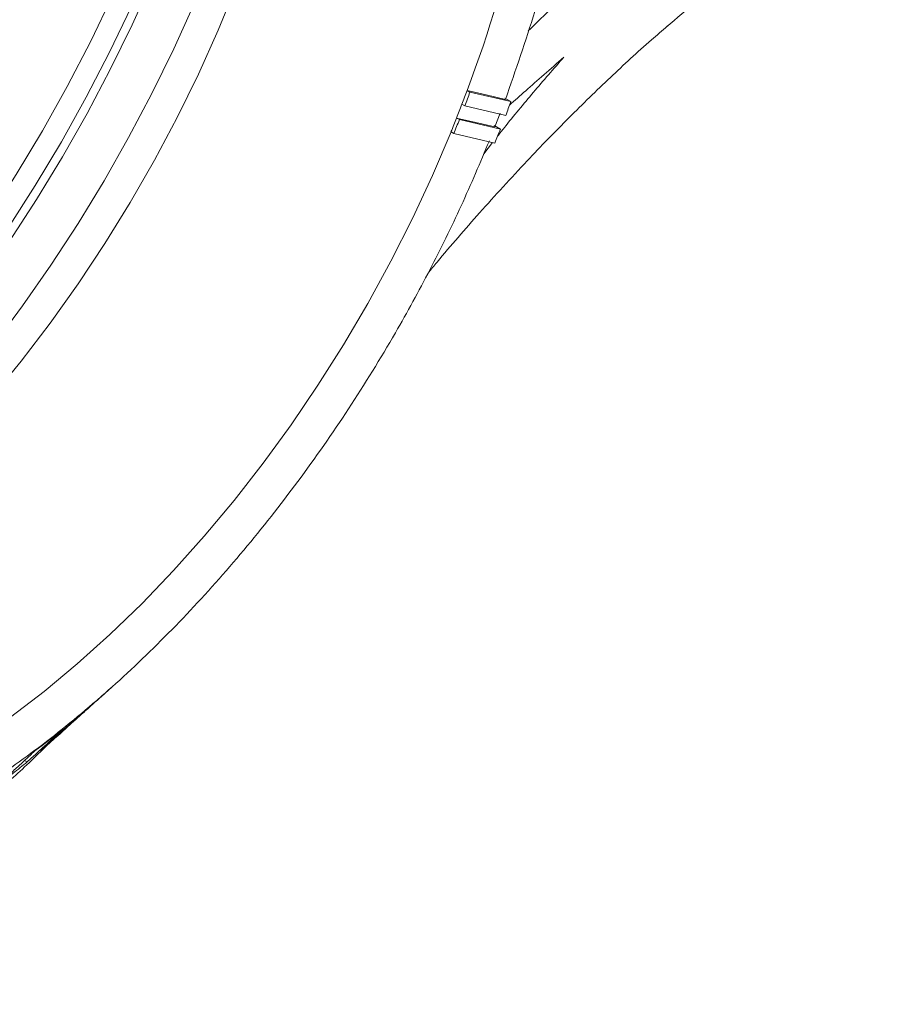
# Model space of a CAD drawing. Header units: millimetres. Extents: x 0 to 1118, y 0 to 864.
# Tile 58 of 256: x 382 to 411, y 124 to 157. Entities that reach past the tile are written whole.
import ezdxf

# ---------------------------------------------------------------- set-up
doc = ezdxf.new("R2010")
doc.units = ezdxf.units.MM

msp = doc.modelspace()

# ---------------------------------------------------------------- linework, layer by layer
at = {"color": 7, "linetype": 'Continuous', "lineweight": 15}
for p, q in [((397.026, 154.406), (397.12, 154.351)), ((397.12, 154.351), (398.471, 154.035)), ((398.266, 154.154), (398.471, 154.035)), ((396.855, 153.949), (396.949, 153.895)), ((398.3, 153.579), (396.949, 153.895)), ((398.119, 153.654), (397.942, 153.198)), ((396.678, 153.494), (396.772, 153.44)), ((396.772, 153.44), (398.123, 153.124)), ((396.496, 153.039), (396.59, 152.984)), ((397.919, 153.242), (398.123, 153.124)), ((397.941, 152.669), (396.59, 152.984)), ((397.575, 152.315), (397.867, 152.686)), ((384.967, 134.412), (385.315, 134.723)), ((383.87, 133.427), (383.856, 133.435)), ((382.516, 132.249), (382.431, 132.297))]:
    msp.add_line(p, q, dxfattribs=at)
at = {"color": 9, "linetype": 'Continuous', "lineweight": 15, "flags": 128}
for points in [[(370.808, 137.774), (371.33, 138.149), (372.48, 139.026), (373.617, 139.967), (374.74, 140.969), (375.845, 142.029), (376.93, 143.144), (377.99, 144.312), (379.023, 145.528), (380.025, 146.789), (380.995, 148.092), (381.93, 149.433), (382.826, 150.808), (383.681, 152.214), (384.493, 153.646), (385.26, 155.1), (385.979, 156.572), (386.648, 158.058)], [(368.627, 137.149), (369.336, 137.631), (370.515, 138.491), (371.684, 139.416), (372.84, 140.404), (373.98, 141.452), (375.101, 142.558), (376.199, 143.717), (377.273, 144.928), (378.318, 146.187), (379.331, 147.489), (380.311, 148.833), (381.255, 150.213), (382.159, 151.627), (383.021, 153.07), (383.84, 154.538), (384.612, 156.028), (385.336, 157.535)], [(370.587, 135.929), (371.548, 136.548), (372.705, 137.359), (373.854, 138.236), (374.991, 139.177), (376.114, 140.178), (377.219, 141.238), (378.303, 142.354), (379.363, 143.521), (380.396, 144.737), (381.398, 145.998), (382.368, 147.301), (383.302, 148.641), (384.198, 150.016), (385.054, 151.422), (385.865, 152.853), (386.632, 154.307), (387.351, 155.779), (388.02, 157.265)]]:
    msp.add_lwpolyline(points, dxfattribs=at)
at = {"color": 7, "linetype": 'Continuous', "lineweight": 15, "flags": 128}
for points in [[(370.973, 135.7), (371.509, 135.984), (372.641, 136.639), (373.771, 137.366), (374.895, 138.164), (376.011, 139.029), (377.114, 139.959), (378.201, 140.952), (379.268, 142.003), (380.313, 143.11), (381.331, 144.269), (382.32, 145.477), (383.275, 146.729), (384.196, 148.021), (385.077, 149.35), (385.917, 150.711), (386.713, 152.1), (387.463, 153.512), (388.163, 154.944), (388.812, 156.389), (389.407, 157.845)], [(369.231, 136.777), (369.96, 137.272), (371.139, 138.132), (372.308, 139.057), (373.464, 140.045), (374.604, 141.093), (375.725, 142.199), (376.824, 143.358), (377.897, 144.569), (378.942, 145.827), (379.955, 147.13), (380.935, 148.473), (381.879, 149.853), (382.783, 151.267), (383.645, 152.71), (384.463, 154.178), (385.236, 155.668), (385.959, 157.175)], [(397.026, 154.406), (397.659, 154.258), (398.29, 154.11)], [(396.678, 153.494), (397.31, 153.346), (397.942, 153.198)], [(396.496, 153.039), (395.884, 151.602), (395.222, 150.178), (394.51, 148.768), (393.752, 147.379), (392.949, 146.015), (392.104, 144.678), (391.22, 143.375), (390.299, 142.108), (389.344, 140.881), (388.358, 139.699), (387.344, 138.565), (386.306, 137.482), (385.245, 136.454), (384.167, 135.484), (383.073, 134.575), (381.968, 133.73)]]:
    msp.add_lwpolyline(points, dxfattribs=at)
at = {"color": 7, "linetype": 'Continuous', "lineweight": 15}
for centre, radius, start, end in [((362.41, 167.687), 37.076, 339.0093, 358.1928), ((354.131, 170.266), 45.734, 339.0975, 339.708), ((354.225, 170.212), 45.734, 339.0975, 339.708), ((353.233, 170.805), 48.246, 339.0819, 339.6606), ((353.724, 170.421), 46.169, 338.4911, 339.0976), ((353.342, 170.572), 46.579, 337.8881, 338.4911), ((353.436, 170.518), 46.579, 337.8881, 338.4911), ((352.445, 171.111), 49.092, 337.9347, 338.5067)]:
    msp.add_arc(centre, radius, start, end, dxfattribs=at)
for points, knots in [([(379.922, 179.71), (380.572, 180.058), (381.903, 180.77), (383.891, 181.551), (385.869, 182.117), (387.804, 182.431), (389.676, 182.489), (391.464, 182.284), (393.139, 181.816), (394.684, 181.091), (396.084, 180.116), (397.326, 178.899), (398.398, 177.452), (399.29, 175.79), (399.992, 173.929), (400.499, 171.886), (400.805, 169.68), (400.907, 167.335), (400.805, 164.871), (400.499, 162.312), (399.99, 159.684), (399.28, 156.941), (398.628, 155.077), (398.29, 154.11)], [0, 0, 0, 0, 0.044762, 0.091476, 0.13819, 0.184905, 0.232631, 0.280357, 0.328083, 0.375809, 0.423535, 0.471262, 0.518988, 0.566714, 0.61444, 0.662166, 0.709892, 0.757618, 0.805345, 0.853071, 0.900797, 0.948523, 1, 1, 1, 1]), ([(411.445, 162.187), (411.445, 162.187), (410.912, 161.875), (409.87, 161.235), (407.917, 159.931), (405.785, 158.363), (404.28, 157.076), (403.596, 156.491)], [0, 0, 0, 0, 0.000001, 0.180338, 0.361, 0.709326, 1, 1, 1, 1]), ([(399.044, 156.368), (399.229, 156.55), (399.685, 156.999), (400.586, 157.868), (401.708, 158.948), (402.965, 160.164), (403.905, 161.089), (404.377, 161.553)], [0, 0, 0, 0, 0.144354, 0.355122, 0.567062, 0.782832, 1, 1, 1, 1]), ([(395.738, 148.376), (395.837, 148.499), (396.384, 149.168), (397.462, 150.406), (398.911, 151.996), (400.352, 153.484), (401.722, 154.812), (402.806, 155.82), (403.46, 156.377), (403.639, 156.53)], [0, 0, 0, 0, 0.04323, 0.23718, 0.444429, 0.619343, 0.784126, 0.940641, 1, 1, 1, 1]), ([(398.032, 152.896), (398.106, 152.99), (398.487, 153.476), (399.208, 154.345), (399.878, 155.114), (400.213, 155.498)], [0, 0, 0, 0, 0.107177, 0.553512, 1, 1, 1, 1]), ([(398.429, 153.922), (398.601, 154.075), (399.117, 154.532), (399.775, 155.112), (400.213, 155.498)], [0, 0, 0, 0, 0.3333632, 1, 1, 1, 1]), ([(397.76, 152.743), (397.458, 152.027), (396.854, 150.593), (395.811, 148.475), (394.583, 146.229), (393.139, 143.884), (391.464, 141.483), (389.676, 139.212), (387.791, 137.095), (385.828, 135.15), (383.805, 133.398), (381.742, 131.854), (379.66, 130.533), (377.577, 129.449), (375.515, 128.612), (373.492, 128.029), (371.529, 127.707), (369.644, 127.648), (367.855, 127.854), (366.181, 128.321), (364.765, 128.985), (363.587, 129.772), (362.637, 130.579), (362.088, 131.215), (361.827, 131.517)], [0, 0, 0, 0, 0.0390601, 0.0781202, 0.1171803, 0.1657557, 0.2143312, 0.2629067, 0.3114821, 0.3600576, 0.4086331, 0.4572085, 0.505784, 0.5543595, 0.6029349, 0.6515104, 0.7000859, 0.7486613, 0.7972368, 0.8458123, 0.8943877, 0.9306983, 0.967009, 1, 1, 1, 1]), ([(383.87, 133.427), (383.977, 133.524), (384.191, 133.717), (384.513, 134.005), (384.835, 134.293), (385.049, 134.486), (385.157, 134.582)], [0, 0, 0, 0, 0.250002, 0.500005, 0.750002, 1, 1, 1, 1]), ([(385.157, 134.582), (385.079, 134.513), (384.924, 134.374), (384.691, 134.17), (384.458, 133.969), (384.302, 133.838), (384.224, 133.772)], [0, 0, 0, 0, 0.250933, 0.501866, 0.750918, 1, 1, 1, 1]), ([(384.224, 133.772), (384.119, 133.676), (383.909, 133.483), (383.593, 133.195), (383.277, 132.907), (383.066, 132.715), (382.96, 132.619)], [0, 0, 0, 0, 0.250005, 0.500009, 0.750005, 1, 1, 1, 1]), ([(382.516, 132.249), (382.616, 132.34), (382.815, 132.522), (383.113, 132.795), (383.411, 133.069), (383.608, 133.253), (383.707, 133.345)], [0, 0, 0, 0, 0.250007, 0.500013, 0.750006, 1, 1, 1, 1]), ([(383.707, 133.345), (383.628, 133.281), (383.47, 133.154), (383.233, 132.967), (382.996, 132.783), (382.839, 132.664), (382.76, 132.604)], [0, 0, 0, 0, 0.250933, 0.501866, 0.750917, 1, 1, 1, 1]), ([(382.96, 132.619), (383.038, 132.686), (383.193, 132.819), (383.422, 133.02), (383.648, 133.223), (383.796, 133.359), (383.87, 133.427)], [0, 0, 0, 0, 0.250063, 0.5001258, 0.7500511, 1, 1, 1, 1]), ([(369.007, 124.255), (369.511, 124.43), (370.647, 124.826), (372.329, 125.524), (374.059, 126.329), (375.701, 127.194), (377.255, 128.112), (378.718, 129.079), (380.095, 130.089), (381.382, 131.138), (382.408, 132.045), (382.98, 132.61), (383.177, 132.805)], [0, 0, 0, 0, 0.085533, 0.192831, 0.30053, 0.40778, 0.514962, 0.62247, 0.729534, 0.836851, 0.943805, 1, 1, 1, 1]), ([(382.76, 132.604), (382.662, 132.512), (382.465, 132.328), (382.168, 132.054), (381.871, 131.781), (381.671, 131.6), (381.572, 131.509)], [0, 0, 0, 0, 0.250009, 0.500018, 0.750009, 1, 1, 1, 1]), ([(381.572, 131.509), (381.653, 131.57), (381.814, 131.692), (382.051, 131.876), (382.286, 132.062), (382.44, 132.187), (382.516, 132.249)], [0, 0, 0, 0, 0.250063, 0.500126, 0.7500508, 1, 1, 1, 1])]:
    msp.add_open_spline(points, degree=3, knots=knots, dxfattribs=at)

doc.saveas('drawing.dxf')
